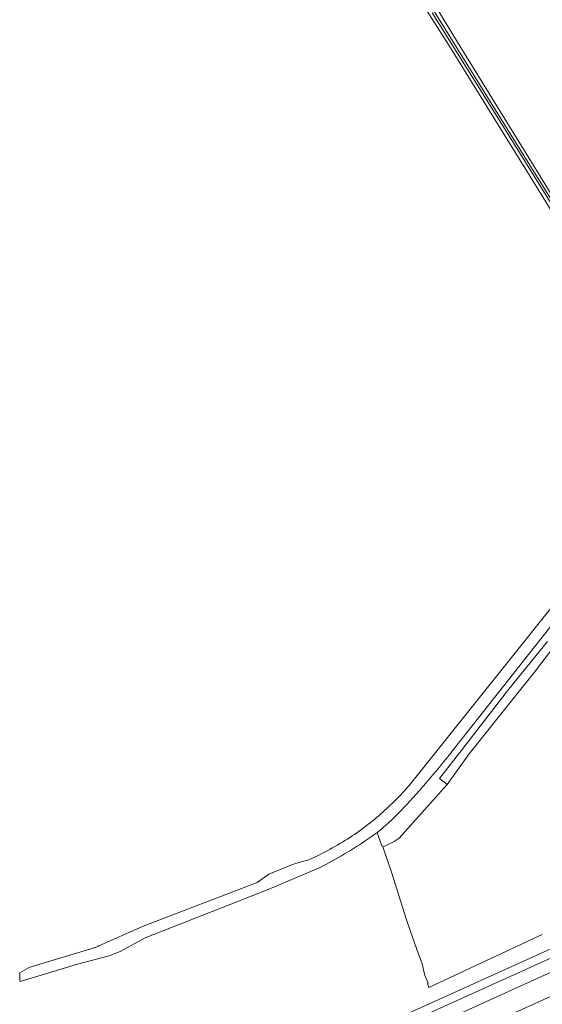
# Model space of a CAD drawing. Header units: metres. Extents: x 152737 to 157444, y 374779 to 378487.
# Tile 29 of 95: x 153293 to 153451, y 376905 to 377204. Entities that reach past the tile are written whole.
import ezdxf

# ---------------------------------------------------------------- set-up
doc = ezdxf.new("R2010")
doc.units = ezdxf.units.M
for name, color, linetype, lineweight in [('B-XX-OG-TERREIN_CULTUURSCHEIDING-GV', 7, 'Continuous', 18), ('B-XX-OG-WATER-GV', 130, 'Continuous', 18), ('B-XX-OG-WATER_SLOOT-GV', 120, 'Continuous', 18), ('B-XX-OG-WEG-GV', 7, 'Continuous', 18)]:
    doc.layers.add(name, color=color, linetype=linetype, lineweight=lineweight)

msp = doc.modelspace()

# ---------------------------------------------------------------- linework, layer by layer
at = {"layer": 'B-XX-OG-TERREIN_CULTUURSCHEIDING-GV'}
for points in [[(153407.425, 377227.388), (153425.567, 377197.555), (153450.968, 377156.332), (153475.589, 377116.188)], [(153456.663, 377023.594), (153438.039, 377000), (153423.97, 376982.177), (153423.964, 376982.169), (153422.996, 376980.96), (153422.021, 376979.756), (153421.041, 376978.557), (153420.054, 376977.363), (153419.062, 376976.174), (153418.063, 376974.99), (153417.058, 376973.812), (153416.047, 376972.639), (153415.03, 376971.47), (153414.006, 376970.308), (153412.977, 376969.15), (153411.942, 376967.998), (153410.901, 376966.851), (153410.343, 376966.232), (153409.769, 376965.608), (153409.189, 376964.989), (153408.603, 376964.375), (153408.011, 376963.767), (153407.414, 376963.165), (153406.811, 376962.568), (153406.202, 376961.977), (153405.588, 376961.392), (153404.969, 376960.813), (153404.344, 376960.239), (153403.713, 376959.671), (153403.078, 376959.11), (153402.437, 376958.554), (153401.79, 376958.005), (153401.139, 376957.461), (153402.59, 376953.512), (153402.701, 376953.565), (153402.848, 376953.139), (153403.608, 376953.495), (153406.348, 376954.782), (153407.881, 376955.76), (153421.543, 376971.034), (153422.391, 376972.092), (153420.128, 376973.906), (153426.951, 376982.722), (153440.368, 377000), (153442.734, 377003.047), (153452.865, 377015.521)], [(153454.831, 377013.948), (153448.9, 377006.21), (153448.122, 377005.223), (153443.937, 377000), (153429.055, 376981.426), (153422.391, 376972.092), (153421.543, 376971.034), (153407.881, 376955.76), (153406.348, 376954.782), (153403.608, 376953.495), (153402.848, 376953.139), (153405.603, 376945.154), (153409.969, 376931.264), (153411.292, 376927.427), (153413.144, 376922.268), (153414.863, 376917.637), (153415.657, 376914.066), (153416.673, 376911.804), (153416.408, 376911.685), (153416.82, 376910.417), (153451.302, 376926.528)], [(153506.454, 376931.588), (153404.684, 376885.44)]]:
    msp.add_lwpolyline(points, dxfattribs=at)
at = {"layer": 'B-XX-OG-WATER-GV'}
msp.add_lwpolyline([(153417.882, 377206.43), (153440.535, 377170.198), (153453.005, 377150.155), (153471.775, 377119.926), (153482.785, 377101.338), (153483.256, 377101.269), (153483.427, 377101.724), (153479.586, 377107.916), (153467.377, 377128.212), (153452.416, 377152.361), (153438.832, 377174.189), (153421.75, 377201.712), (153407.412, 377224.774)], dxfattribs=at)
at = {"layer": 'B-XX-OG-WATER_SLOOT-GV'}
for points in [[(153404.171, 377226.085), (153422.873, 377196.66), (153451.606, 377150.35), (153472.35, 377116.497), (153482.509, 377099.29), (153483.948, 377099.605), (153484.716, 377100.381), (153484.263, 377101.778), (153479.591, 377109.539), (153475.589, 377116.188), (153450.968, 377156.332), (153425.567, 377197.555), (153407.425, 377227.388)], [(153407.412, 377224.774), (153421.75, 377201.712), (153438.832, 377174.189), (153452.416, 377152.361), (153467.377, 377128.212), (153479.586, 377107.916), (153483.427, 377101.724), (153483.256, 377101.269), (153482.785, 377101.338), (153471.775, 377119.926), (153453.005, 377150.155), (153440.535, 377170.198), (153417.882, 377206.43)]]:
    msp.add_lwpolyline(points, dxfattribs=at)
at = {"layer": 'B-XX-OG-WEG-GV'}
for points in [[(153462.513, 377036.35), (153433.419, 377000), (153410.839, 376971.788), (153410.55, 376971.456), (153409.995, 376970.826), (153409.433, 376970.202), (153408.865, 376969.583), (153408.292, 376968.97), (153407.712, 376968.361), (153407.127, 376967.759), (153406.537, 376967.162), (153405.94, 376966.571), (153405.338, 376965.985), (153404.731, 376965.405), (153404.117, 376964.832), (153403.499, 376964.263), (153402.875, 376963.701), (153402.246, 376963.145), (153401.611, 376962.595), (153400.972, 376962.051), (153400.327, 376961.513), (153399.677, 376960.981), (153399.022, 376960.455), (153398.362, 376959.936), (153397.697, 376959.423), (153397.027, 376958.916), (153396.352, 376958.416), (153395.673, 376957.922), (153394.989, 376957.435), (153394.301, 376956.954), (153393.608, 376956.48), (153392.91, 376956.012), (153392.883, 376955.994), (153392.131, 376955.519), (153391.375, 376955.051), (153390.615, 376954.589), (153389.851, 376954.134), (153389.083, 376953.686), (153388.311, 376953.245), (153387.535, 376952.811), (153386.755, 376952.384), (153385.971, 376951.964), (153385.183, 376951.551), (153384.392, 376951.146), (153383.597, 376950.747), (153382.799, 376950.355), (153381.997, 376949.971), (153381.192, 376949.594), (153380.383, 376949.224), (153378.103, 376948.588), (153375.403, 376947.835), (153368.245, 376944.834), (153364.724, 376942.315), (153364.681, 376942.299), (153330.441, 376929.196), (153330.174, 376929.07), (153329.901, 376928.959), (153316.591, 376923.109), (153316.574, 376923.099), (153316.381, 376922.99), (153316.185, 376922.887), (153315.985, 376922.792), (153315.782, 376922.704), (153315.576, 376922.623), (153315.367, 376922.55), (153315.223, 376922.505), (153305.128, 376919.45), (153297.376, 376917.104), (153295.454, 376916.523), (153292.634, 376914.924), (153292.6, 376912.813), (153292.783, 376912.214), (153310.144, 376917.564), (153319.773, 376920.073), (153323.093, 376921.375), (153330.713, 376925.523), (153368.054, 376940.225), (153383.853, 376946.863), (153384.793, 376947.354), (153385.729, 376947.853), (153386.662, 376948.358), (153387.591, 376948.871), (153388.516, 376949.39), (153389.437, 376949.917), (153390.354, 376950.45), (153391.266, 376950.991), (153392.175, 376951.538), (153393.08, 376952.092), (153393.98, 376952.653), (153394.877, 376953.22), (153395.768, 376953.795), (153396.656, 376954.376), (153397.539, 376954.963), (153398.418, 376955.558), (153399.292, 376956.159), (153400.161, 376956.766), (153401.026, 376957.38), (153401.139, 376957.461), (153401.79, 376958.005), (153402.437, 376958.554), (153403.078, 376959.11), (153403.713, 376959.671), (153404.344, 376960.239), (153404.969, 376960.813), (153405.588, 376961.392), (153406.202, 376961.977), (153406.811, 376962.568), (153407.414, 376963.165), (153408.011, 376963.767), (153408.603, 376964.375), (153409.189, 376964.989), (153409.769, 376965.608), (153410.343, 376966.232), (153410.901, 376966.851), (153411.942, 376967.998), (153412.977, 376969.15), (153414.006, 376970.308), (153415.03, 376971.47), (153416.047, 376972.639), (153417.058, 376973.812), (153418.063, 376974.99), (153419.062, 376976.174), (153420.054, 376977.363), (153421.041, 376978.557), (153422.021, 376979.756), (153422.996, 376980.96), (153423.964, 376982.169), (153423.97, 376982.177), (153438.039, 377000), (153456.663, 377023.594)], [(153481.394, 376934.59), (153399.768, 376897.681)], [(153399.249, 376894.665), (153481.614, 376931.939)], [(153404.684, 376885.44), (153506.454, 376931.588)], [(153481.395, 376927.595), (153400.671, 376890.883)]]:
    msp.add_lwpolyline(points, dxfattribs=at)

doc.saveas('drawing.dxf')
